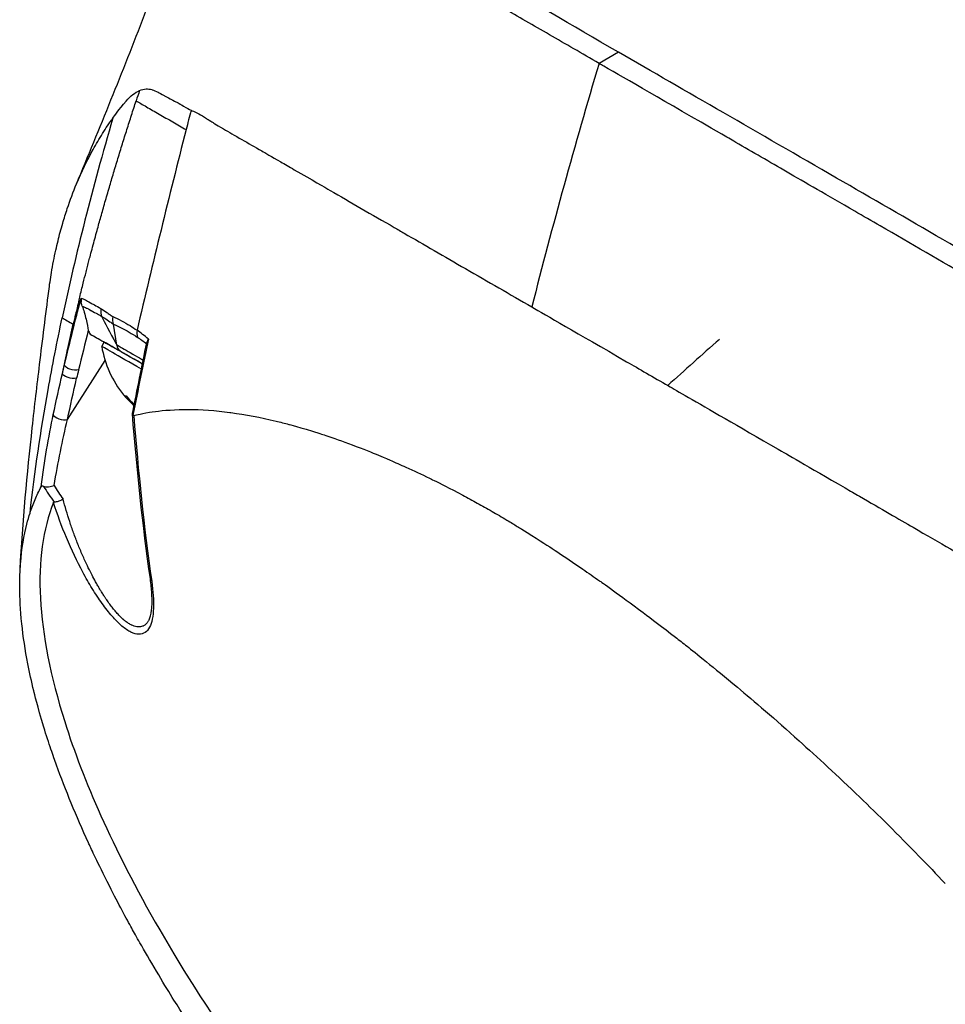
# Model space of a CAD drawing. Header units: millimetres. Extents: x 0 to 5219, y 0 to 2970.
# Tile 202 of 233: x 3249 to 3303, y 1411 to 1468. Entities that reach past the tile are written whole.
import ezdxf

# ---------------------------------------------------------------- set-up
doc = ezdxf.new("R2010")
doc.units = ezdxf.units.MM
doc.header["$LTSCALE"] = 0.2
doc.layers.add('01_Object Line', color=4, linetype='Continuous')

# ---------------------------------------------------------------- blocks, each defined once
blk = doc.blocks.new('A$Cc6976730')
for p, q in [((-186.68, 156.43), (-187.811, 155.778)), ((-210.749, 152.59), (-210.748, 152.591)), ((-217.736, 141.98), (-217.736, 141.979)), ((-218.469, 140.576), (-218.478, 140.581)), ((-216.136, 140.581), (-215.958, 139.358)), ((-217.481, 140.005), (-216.669, 139.534)), ((-216.812, 139.286), (-216.668, 139.536)), ((-218.806, 135.029), (-216.616, 138.469)), ((-215.128, 136.105), (-215.16, 136.051)), ((-212.32, 135.601), (-212.32, 135.602)), ((-211.744, 135.609), (-211.744, 135.608)), ((-206.656, 134.93), (-206.656, 134.93)), ((-219.325, 129.31), (-219.325, 129.309)), ((-214.049, 123.356), (-214.049, 123.356)), ((-214.884, 122.545), (-214.884, 122.545)), ((-177.612, 117.597), (-177.612, 117.597)), ((-172.435, 112.844), (-172.435, 112.844)), ((-170.864, 111.305), (-170.864, 111.305))]:
    blk.add_line(p, q)
blk.add_arc((-210.797, 140.3), 6.1, 189.56805, 219.00445)
for centre, major_axis, ratio, start_param, end_param in [((-17.963, 172.555), (130.008, 225.18), 0.57735, 1.963285, 2.023384), ((-32.818, 69.324), (114.185, -174.305), 0.882317, 3.753128, 3.756444), ((98.273, 207.531), (-231.979, -401.878), 0.577288, 5.163036, 5.165716), ((98.292, 207.531), (-231.996, -401.886), 0.577303, 5.165734, 5.193635), ((-206.244, 135.57), (-12.108, 6.598), 0.016569, 0.200046, 0.231356), ((-217.571, 141.874), (-0.484, 0.126), 0.426079, 0.24477, 0.568024), ((285.249, 299.963), (-516.609, -228.082), 0.266178, 5.894992, 5.894999), ((285.249, 299.963), (-516.609, -228.082), 0.266178, 5.896605, 5.896652), ((285.249, 299.963), (-516.609, -228.082), 0.266178, 5.896511, 5.896514), ((-213.822, 140.155), (-0.556, -0.831), 0.915334, 5.190831, 5.624337), ((-209.332, 117.99), (-7.804, 22.839), 0.25938, 5.869044, 5.947934), ((-212.599, 137.183), (-4.069, 2.352), 0.000837, 5.181907, 6.283185), ((892.091, 1178.251), (-1080.654, -1209.488), 0.225954, 5.911981, 5.918678), ((569.059, 555.522), (807.522, 490.585), 0.085214, 2.706334, 2.71639), ((-212.743, 136.934), (-4.069, 2.352), 0.000837, 5.158982, 6.283877), ((-137.643, 158.933), (63.403, 95.167), 0.576604, 2.145272, 2.150139), ((-212.632, 141.361), (-2.858, -4.942), 0.169102, 6.218521, 6.394033), ((-210.889, 140.352), (-3.011, -5.268), 0.985598, 5.931752, 6.017083), ((-210.705, 140.247), (-3.011, -5.268), 0.985598, 5.916037, 6.017083), ((-211.332, 140.609), (-3.038, -5.253), 0.169102, 0.314106, 0.314167), ((478.804, 469.808), (716.642, 402.199), 0.129332, 2.748235, 2.748237), ((-200.439, 129.528), (20.685, -6.317), 0.440844, 3.602919, 3.685631), ((-218.482, 130.825), (1.639, -2.32), 0.259357, 4.379168, 4.723595), ((-213.481, 125.804), (-0.495, -0.07), 0.625303, 6.283182, 6.768506), ((-178.384, 118.072), (0.25, -0.433), 0.577943, 1.023653, 1.024733), ((-176.998, 115.066), (-1.248, 2.166), 0.577941, 5.581161, 5.581495), ((-176.998, 115.066), (-1.248, 2.166), 0.577941, 4.885067, 4.885105), ((-176.15, 115.555), (-1.248, 2.166), 0.577941, 4.002955, 4.003017)]:
    blk.add_ellipse(centre, major_axis=major_axis, ratio=ratio, start_param=start_param, end_param=end_param)
for points, knots in [([(-186.68, 156.43), (-189.428, 158.022), (-191.953, 159.478), (-196.451, 162.077), (-198.409, 163.21), (-203.509, 166.141), (-205.838, 167.47), (-208.191, 168.821), (-208.731, 169.131), (-208.984, 169.273), (-209.012, 169.288), (-209.014, 169.288)], [-12.224149, -12.224149, -12.224149, -12.224149, -11.037359, -11.037359, -9.877095, -9.877095, -7.592298, -7.592298, -6.07984, -6.07984, -5.647997, -5.647997, -5.647997, -5.647997]), ([(-218.284, 148.741), (-216.937, 151.981), (-215.59, 155.29), (-213.234, 161.436), (-212.171, 164.366), (-211.136, 167.455), (-211.027, 167.785), (-210.82, 168.426), (-210.721, 168.738), (-210.617, 169.071)], [0, 0, 0, 0, 1.067845, 1.067845, 1.974703, 1.974703, 2.086648, 2.086648, 2.199867, 2.199867, 2.199867, 2.199867]), ([(-187.811, 155.778), (-188.803, 156.351), (-189.767, 156.908), (-190.701, 157.448), (-191.168, 157.718), (-191.628, 157.984), (-192.079, 158.245), (-192.53, 158.506), (-192.974, 158.762), (-193.409, 159.014), (-194.28, 159.519), (-195.119, 160.005), (-195.928, 160.474), (-196.332, 160.709), (-196.728, 160.939), (-197.116, 161.163), (-197.503, 161.388), (-197.882, 161.608), (-198.252, 161.823), (-198.263, 161.83), (-198.274, 161.836), (-198.285, 161.843), (-199.027, 162.274), (-199.734, 162.685), (-200.405, 163.076), (-200.741, 163.271), (-201.069, 163.462), (-201.387, 163.647), (-201.705, 163.833), (-202.014, 164.013), (-202.314, 164.188), (-202.913, 164.538), (-203.478, 164.867), (-204.008, 165.177), (-204.521, 165.478), (-205.002, 165.759), (-205.45, 166.022), (-205.465, 166.031), (-205.48, 166.039), (-205.494, 166.048), (-206.404, 166.581), (-207.184, 167.04), (-207.84, 167.427), (-208.167, 167.62), (-208.464, 167.795), (-208.731, 167.952), (-208.998, 168.109), (-209.235, 168.248), (-209.443, 168.371), (-209.652, 168.494), (-209.832, 168.6), (-209.983, 168.69), (-210.135, 168.779), (-210.258, 168.853), (-210.352, 168.911), (-210.447, 168.968), (-210.515, 169.01), (-210.558, 169.037), (-210.597, 169.061), (-210.616, 169.072), (-210.617, 169.071)], [0, 0, 0, 0, 0.00419914, 0.00419914, 0.00419914, 0.0062987, 0.0062987, 0.0062987, 0.00839827, 0.00839827, 0.00839827, 0.01259741, 0.01259741, 0.01259741, 0.01469697, 0.01469697, 0.01469697, 0.01679654, 0.01679654, 0.01679654, 0.01685988, 0.01685988, 0.01685988, 0.02107644, 0.02107644, 0.02107644, 0.02318473, 0.02318473, 0.02318473, 0.02529301, 0.02529301, 0.02529301, 0.02950958, 0.02950958, 0.02950958, 0.03359239, 0.03359239, 0.03359239, 0.03372614, 0.03372614, 0.03372614, 0.04205263, 0.04205263, 0.04205263, 0.04621587, 0.04621587, 0.04621587, 0.05037911, 0.05037911, 0.05037911, 0.05457447, 0.05457447, 0.05457447, 0.05876984, 0.05876984, 0.05876984, 0.06296019, 0.06296019, 0.06296019, 0.06675068, 0.06675068, 0.06675068, 0.06675068]), ([(-92.544, 101.979), (-92.774, 102.114), (-93.006, 102.25), (-93.538, 102.562), (-93.84, 102.738), (-94.536, 103.143), (-94.931, 103.371), (-96.119, 104.058), (-96.922, 104.521), (-99.454, 105.984), (-101.221, 107.006), (-106.551, 110.092), (-110.24, 112.231), (-121.057, 118.493), (-128.601, 122.858), (-145.349, 132.539), (-153.758, 137.397), (-165.673, 144.3), (-169.883, 146.739), (-178.515, 151.724), (-182.781, 154.18), (-186.68, 156.43)], [-10.794601, -10.794601, -10.794601, -10.794601, -10.700272, -10.700272, -10.578462, -10.578462, -10.421195, -10.421195, -10.108787, -10.108787, -9.443961, -9.443961, -8.149298, -8.149298, -5.793129, -5.793129, -3.135292, -3.135292, -1.653975, -1.653975, 0, 0, 0, 0]), ([(-69.073, 87.036), (-69.073, 87.037), (-69.08, 87.042), (-69.082, 87.043), (-69.101, 87.056), (-69.166, 87.096), (-69.457, 87.268), (-69.595, 87.349), (-69.749, 87.439), (-69.895, 87.524), (-70.086, 87.636), (-70.261, 87.739), (-70.387, 87.812), (-71.181, 88.278), (-72.316, 88.939), (-73.74, 89.767), (-74.294, 90.089), (-75.049, 90.528), (-76.09, 91.133), (-76.953, 91.635), (-77.665, 92.048), (-78.148, 92.329), (-78.51, 92.539), (-78.746, 92.676), (-78.844, 92.733), (-79.688, 93.222), (-80.226, 93.533), (-80.374, 93.619), (-80.57, 93.732), (-80.766, 93.847), (-80.964, 93.962), (-81.038, 94.005), (-81.111, 94.047), (-81.185, 94.09), (-81.615, 94.34), (-81.904, 94.509), (-82.031, 94.582), (-82.16, 94.657), (-82.302, 94.739), (-82.458, 94.829), (-82.837, 95.048), (-83.298, 95.312), (-83.856, 95.631), (-84.728, 96.13), (-85.419, 96.527), (-85.864, 96.785), (-86.321, 97.049), (-87.028, 97.463), (-88.047, 98.06), (-88.752, 98.473), (-89.346, 98.821), (-89.806, 99.089), (-90.039, 99.224), (-90.238, 99.34), (-90.401, 99.434), (-90.912, 99.729), (-91.436, 100.032), (-91.968, 100.34), (-92.277, 100.519), (-92.589, 100.7), (-92.904, 100.882), (-93.56, 101.263), (-93.994, 101.514), (-94.195, 101.631), (-94.622, 101.879), (-95.059, 102.133), (-95.507, 102.393), (-95.927, 102.636), (-96.35, 102.881), (-96.776, 103.128), (-98.136, 103.915), (-99.523, 104.719), (-100.938, 105.538), (-102.794, 106.614), (-104.697, 107.715), (-106.646, 108.843), (-110.542, 111.098), (-114.623, 113.459), (-118.875, 115.919), (-119.819, 116.466), (-120.797, 117.032), (-121.809, 117.618), (-122.95, 118.278), (-124.135, 118.964), (-125.365, 119.676), (-128.592, 121.544), (-130.869, 122.862), (-132.085, 123.566), (-133.515, 124.393), (-134.958, 125.228), (-136.415, 126.071), (-139.597, 127.912), (-142.841, 129.788), (-146.126, 131.688), (-149.162, 133.444), (-151.747, 134.938), (-153.848, 136.153), (-157.296, 138.147), (-159.437, 139.384), (-160.249, 139.854), (-160.461, 139.976), (-160.583, 140.046), (-160.615, 140.065), (-164.254, 142.169), (-167.875, 144.262), (-171.411, 146.304), (-171.909, 146.592), (-172.406, 146.878), (-172.9, 147.164), (-174.511, 148.094), (-175.82, 148.85), (-176.843, 149.442), (-177.855, 150.027), (-178.856, 150.605), (-179.843, 151.175), (-180.115, 151.333), (-180.386, 151.489), (-180.657, 151.645), (-184.018, 153.587), (-186.23, 154.865), (-187.527, 155.614), (-187.627, 155.672), (-187.722, 155.727), (-187.811, 155.778)], [-0.7641708, -0.7641708, -0.7641708, -0.7641708, -0.75, -0.75, -0.75, -0.71875, -0.71875, -0.71875, -0.7052239, -0.7052239, -0.7052239, -0.6875, -0.6875, -0.6875, -0.625, -0.625, -0.625, -0.59375, -0.59375, -0.59375, -0.5758637, -0.5758637, -0.5758637, -0.5625, -0.5625, -0.5625, -0.546875, -0.546875, -0.546875, -0.5411757, -0.5411757, -0.5411757, -0.5390625, -0.5390625, -0.5390625, -0.53125, -0.53125, -0.53125, -0.5266987, -0.5266987, -0.5266987, -0.515625, -0.515625, -0.515625, -0.5, -0.5, -0.5, -0.484375, -0.484375, -0.484375, -0.4739987, -0.4739987, -0.4739987, -0.46875, -0.46875, -0.46875, -0.4588678, -0.4588678, -0.4588678, -0.453125, -0.453125, -0.453125, -0.4453125, -0.4453125, -0.4453125, -0.4375, -0.4375, -0.4375, -0.4300483, -0.4300483, -0.4300483, -0.40625, -0.40625, -0.40625, -0.375, -0.375, -0.375, -0.3125, -0.3125, -0.3125, -0.2978036, -0.2978036, -0.2978036, -0.28125, -0.28125, -0.28125, -0.25, -0.25, -0.25, -0.2303717, -0.2303717, -0.2303717, -0.1875, -0.1875, -0.1875, -0.1671318, -0.1671318, -0.1671318, -0.1337093, -0.1337093, -0.1337093, -0.125, -0.125, -0.125, -0.0780464, -0.0780464, -0.0780464, -0.0714286, -0.0714286, -0.0714286, -0.0535714, -0.0535714, -0.0535714, -0.039579, -0.039579, -0.039579, -0.0357143, -0.0357143, -0.0357143, -0.0025653, -0.0025653, -0.0025653, 0, 0, 0, 0]), ([(-216.166, 152.581), (-216.073, 152.71), (-215.828, 153.057), (-215.392, 153.58), (-215.267, 153.73), (-215.135, 153.859), (-214.996, 153.965), (-214.878, 154.055), (-214.748, 154.133), (-214.605, 154.197)], [-1, -1, -1, -1, -0.5, -0.5, -0.5, -0.25, -0.25, -0.25, 0, 0, 0, 0]), ([(-214.605, 154.197), (-214.479, 154.253), (-214.352, 154.283), (-214.227, 154.288), (-214.118, 154.292), (-214.005, 154.277), (-213.888, 154.245), (-213.882, 154.243), (-213.876, 154.241), (-213.87, 154.24), (-213.766, 154.209), (-213.651, 154.162), (-213.522, 154.097), (-213.449, 154.06), (-213.334, 153.997), (-213.174, 153.906), (-213.166, 153.901), (-213.157, 153.896), (-213.148, 153.891), (-213.061, 153.842), (-212.949, 153.782), (-212.812, 153.713), (-212.604, 153.606), (-212.477, 153.54), (-212.434, 153.517), (-212.411, 153.505), (-212.387, 153.492), (-212.362, 153.478), (-212.324, 153.457), (-212.283, 153.433), (-212.238, 153.407), (-212.222, 153.397), (-212.154, 153.357), (-212.037, 153.286), (-211.86, 153.179), (-211.716, 153.099), (-211.603, 153.043)], [-1, -1, -1, -1, -0.875, -0.875, -0.875, -0.756037, -0.756037, -0.756037, -0.75, -0.75, -0.75, -0.625, -0.625, -0.625, -0.5, -0.5, -0.5, -0.4885486, -0.4885486, -0.4885486, -0.375, -0.375, -0.375, -0.25, -0.25, -0.25, -0.2247748, -0.2247748, -0.2247748, -0.1875, -0.1875, -0.1875, -0.125, -0.125, -0.125, -0.0000001, -0.0000001, -0.0000001, -0.0000001]), ([(-218.132, 141.997), (-218.12, 142.045), (-218.108, 142.094), (-218.096, 142.143), (-218.024, 142.435), (-217.951, 142.729), (-217.891, 142.971), (-217.83, 143.213), (-217.781, 143.404), (-217.727, 143.616), (-217.699, 143.723), (-217.671, 143.834), (-217.642, 143.944), (-217.614, 144.053), (-217.586, 144.16), (-217.558, 144.267), (-217.53, 144.375), (-217.502, 144.483), (-217.473, 144.591), (-217.431, 144.752), (-217.388, 144.913), (-217.345, 145.074), (-217.301, 145.235), (-217.258, 145.396), (-217.214, 145.557), (-217.171, 145.718), (-217.127, 145.879), (-217.083, 146.039), (-217.046, 146.173), (-217.009, 146.306), (-216.972, 146.44), (-216.935, 146.574), (-216.897, 146.707), (-216.86, 146.84), (-216.822, 146.974), (-216.785, 147.107), (-216.747, 147.24), (-216.705, 147.387), (-216.663, 147.533), (-216.622, 147.679), (-216.58, 147.826), (-216.537, 147.972), (-216.495, 148.118), (-216.453, 148.264), (-216.41, 148.41), (-216.367, 148.556), (-216.326, 148.695), (-216.285, 148.834), (-216.244, 148.973), (-216.203, 149.112), (-216.162, 149.251), (-216.12, 149.39), (-216.079, 149.528), (-216.037, 149.667), (-215.995, 149.806), (-215.952, 149.948), (-215.909, 150.089), (-215.866, 150.231), (-215.823, 150.373), (-215.779, 150.514), (-215.736, 150.656), (-215.692, 150.797), (-215.649, 150.939), (-215.605, 151.08), (-215.561, 151.22), (-215.518, 151.359), (-215.474, 151.499), (-215.43, 151.638), (-215.386, 151.778), (-215.342, 151.917), (-215.298, 152.056), (-215.254, 152.195), (-215.21, 152.335), (-215.165, 152.474), (-215.12, 152.614), (-215.075, 152.754), (-215.031, 152.894), (-214.985, 153.033), (-214.94, 153.173), (-214.895, 153.312), (-214.85, 153.452), (-214.804, 153.591)], [-1, -1, -1, -1, -0.990568, -0.990568, -0.990568, -0.934235, -0.934235, -0.934235, -0.877903, -0.877903, -0.877903, -0.849736, -0.849736, -0.849736, -0.82157, -0.82157, -0.82157, -0.793404, -0.793404, -0.793404, -0.75124, -0.75124, -0.75124, -0.709076, -0.709076, -0.709076, -0.666913, -0.666913, -0.666913, -0.631829, -0.631829, -0.631829, -0.596745, -0.596745, -0.596745, -0.561662, -0.561662, -0.561662, -0.523115, -0.523115, -0.523115, -0.484569, -0.484569, -0.484569, -0.446022, -0.446022, -0.446022, -0.409281, -0.409281, -0.409281, -0.372539, -0.372539, -0.372539, -0.335798, -0.335798, -0.335798, -0.298224, -0.298224, -0.298224, -0.26065, -0.26065, -0.26065, -0.223076, -0.223076, -0.223076, -0.185986, -0.185986, -0.185986, -0.148895, -0.148895, -0.148895, -0.111804, -0.111804, -0.111804, -0.074536, -0.074536, -0.074536, -0.037268, -0.037268, -0.037268, 0, 0, 0, 0]), ([(-214.804, 153.591), (-214.634, 153.494), (-214.428, 153.376), (-214.2, 153.245), (-213.972, 153.114), (-213.722, 152.97), (-213.462, 152.821), (-213.202, 152.671), (-212.932, 152.516), (-212.666, 152.363), (-212.4, 152.21), (-212.137, 152.059), (-211.89, 151.917)], [-1, -1, -1, -1, -0.75, -0.75, -0.75, -0.5, -0.5, -0.5, -0.25, -0.25, -0.25, 0, 0, 0, 0]), ([(-211.603, 153.043), (-211.512, 153.008), (-211.415, 152.965), (-211.31, 152.913), (-211.259, 152.887), (-211.206, 152.86), (-211.152, 152.83), (-211.028, 152.762), (-210.876, 152.671), (-210.692, 152.556), (-210.656, 152.533), (-210.578, 152.484), (-210.456, 152.407), (-210.358, 152.344), (-210.277, 152.293), (-210.215, 152.255), (-210.112, 152.191), (-209.947, 152.093), (-209.713, 151.957), (-209.407, 151.78), (-209.053, 151.576), (-208.64, 151.339), (-208.268, 151.126), (-207.882, 150.906), (-207.482, 150.677), (-207.285, 150.565), (-206.927, 150.358), (-206.375, 150.04), (-206.146, 149.907), (-205.883, 149.755), (-205.583, 149.582), (-204.539, 148.979), (-203.81, 148.557), (-203.497, 148.376), (-202.322, 147.698), (-201.072, 146.977), (-199.755, 146.217), (-199.562, 146.105), (-199.367, 145.993), (-199.171, 145.88), (-198.026, 145.219), (-196.832, 144.529), (-195.594, 143.814), (-194.294, 143.063), (-193.002, 142.318), (-191.733, 141.588)], [0, 0, 0, 0, 0.0239304, 0.0239304, 0.0239304, 0.0357143, 0.0357143, 0.0357143, 0.0714286, 0.0714286, 0.0714286, 0.0892857, 0.0892857, 0.0892857, 0.1071429, 0.1071429, 0.1071429, 0.1428571, 0.1428571, 0.1428571, 0.2142857, 0.2142857, 0.2142857, 0.2857143, 0.2857143, 0.2857143, 0.3613783, 0.3613783, 0.3613783, 0.3928571, 0.3928571, 0.3928571, 0.5, 0.5, 0.5, 0.6744467, 0.6744467, 0.6744467, 0.7, 0.7, 0.7, 0.85, 0.85, 0.85, 1, 1, 1, 1]), ([(-219.902, 142.493), (-219.856, 142.861), (-219.802, 143.223), (-219.669, 144.023), (-219.583, 144.463), (-219.448, 145.074), (-219.405, 145.26), (-219.279, 145.775), (-219.187, 146.117), (-219.003, 146.747), (-218.913, 147.034), (-218.653, 147.807), (-218.472, 148.288), (-217.987, 149.454), (-217.661, 150.127), (-217.135, 151.079), (-216.951, 151.39), (-216.665, 151.846), (-216.568, 151.995), (-216.419, 152.217), (-216.369, 152.29), (-216.293, 152.4), (-216.268, 152.436), (-216.23, 152.49), (-216.217, 152.508), (-216.186, 152.552), (-216.172, 152.571), (-216.166, 152.581)], [1.6703869, 1.6703869, 1.6703869, 1.6703869, 1.6922594, 1.6922594, 1.7193307, 1.7193307, 1.731162, 1.731162, 1.7528779, 1.7528779, 1.7715473, 1.7715473, 1.8044345, 1.8044345, 1.8538165, 1.8538165, 1.8787746, 1.8787746, 1.8912533, 1.8912533, 1.8974931, 1.8974931, 1.9006132, 1.9006132, 1.9021733, 1.9021733, 1.9043535, 1.9043535, 1.9043535, 1.9043535]), ([(-221.568, 126.278), (-221.418, 129.059), (-221.154, 131.879), (-220.722, 135.815), (-220.577, 137.033), (-220.257, 139.684), (-220.078, 141.106), (-219.902, 142.493)], [0, 0, 0, 0, 0.83584, 0.83584, 1.232951, 1.232951, 1.716028, 1.716028, 1.716028, 1.716028]), ([(-218.986, 138.2), (-218.839, 138.823), (-218.667, 139.536), (-218.466, 140.337), (-218.345, 140.82), (-218.208, 141.357), (-218.054, 141.946)], [0, 0, 0, 0, 0.5714286, 0.5714286, 0.5714286, 0.9999999, 0.9999999, 0.9999999, 0.9999999]), ([(-218.132, 141.997), (-218.212, 141.667), (-218.28, 141.384), (-218.336, 141.148), (-218.381, 140.955), (-218.426, 140.765), (-218.469, 140.576)], [-1, -1, -1, -1, -0.4, -0.4, -0.4, -0.0000001, -0.0000001, -0.0000001, -0.0000001]), ([(-218.012, 142.099), (-218.012, 142.098), (-218.012, 142.098), (-218.012, 142.098), (-218.012, 142.098), (-218.012, 142.095), (-218.014, 142.081), (-218.016, 142.04), (-218.016, 142.017), (-218.015, 141.952), (-218.012, 141.911), (-218.008, 141.869)], [-0.02607453, -0.02607453, -0.02607453, -0.02607453, -0.02588318, -0.02588318, -0.02566998, -0.02566998, -0.02001131, -0.02001131, -0.01284706, -0.01284706, 0, 0, 0, 0]), ([(-218.012, 142.099), (-217.935, 142.076), (-217.848, 142.038), (-217.753, 141.988), (-217.696, 141.959), (-217.606, 141.908), (-217.47, 141.83), (-217.358, 141.766), (-217.163, 141.653), (-216.852, 141.481)], [0, 0, 0, 0, 0.25, 0.25, 0.25, 0.5, 0.5, 0.5, 1, 1, 1, 1]), ([(-217.944, 141.62), (-217.909, 141.524), (-217.871, 141.406), (-217.793, 141.138), (-217.758, 141.002), (-217.663, 140.601), (-217.628, 140.353), (-217.595, 140.231)], [0.0000075, 0.0000075, 0.0000075, 0.0000075, 0.0305583, 0.0305583, 0.0612291, 0.0612291, 0.1278217, 0.1278217, 0.1278217, 0.1278217]), ([(-217.944, 141.62), (-217.865, 141.598), (-217.781, 141.563), (-217.694, 141.52), (-217.692, 141.519), (-217.671, 141.508), (-217.628, 141.485), (-217.607, 141.474), (-217.585, 141.461), (-217.56, 141.448), (-217.546, 141.44), (-217.506, 141.418), (-217.438, 141.381), (-217.433, 141.378), (-217.428, 141.375), (-217.422, 141.371), (-217.147, 141.219), (-216.94, 141.104), (-216.829, 141.044)], [0.0000054, 0.0000054, 0.0000054, 0.0000054, 0.25, 0.25, 0.25, 0.3125, 0.3125, 0.3125, 0.375, 0.375, 0.375, 0.4908048, 0.4908048, 0.4908048, 0.5, 0.5, 0.5, 1, 1, 1, 1]), ([(-216.852, 141.481), (-216.854, 141.469), (-216.856, 141.458), (-216.857, 141.446), (-216.878, 141.272), (-216.852, 141.139), (-216.828, 141.051), (-216.827, 141.049), (-216.827, 141.047), (-216.829, 141.044)], [0.0000009, 0.0000009, 0.0000009, 0.0000009, 0.0601128, 0.0601128, 0.0601128, 0.9797341, 0.9797341, 0.9797341, 1, 1, 1, 1]), ([(-216.852, 141.481), (-216.741, 141.414), (-216.628, 141.34), (-216.514, 141.262), (-216.457, 141.223), (-216.4, 141.182), (-216.342, 141.14), (-216.328, 141.13), (-216.299, 141.108), (-216.255, 141.076), (-216.219, 141.05), (-216.189, 141.031), (-216.166, 141.019)], [0, 0, 0, 0, 0.5, 0.5, 0.5, 0.75, 0.75, 0.75, 0.875, 0.875, 0.875, 1, 1, 1, 1]), ([(-191.733, 141.588), (-190.918, 141.116), (-189.141, 140.09), (-186.202, 138.393), (-185.466, 137.968), (-184.657, 137.5), (-183.77, 136.988), (-183.519, 136.843), (-183.128, 136.618), (-182.592, 136.308), (-181.486, 135.67), (-179.765, 134.675), (-177.362, 133.287), (-176.951, 133.05), (-175.67, 132.311), (-173.464, 131.038), (-173.177, 130.871), (-172.899, 130.711), (-172.631, 130.557), (-171.354, 129.819), (-170.306, 129.213), (-169.499, 128.744), (-167.929, 127.834), (-166.589, 127.059), (-165.488, 126.425), (-165.225, 126.274), (-164.886, 126.082), (-164.472, 125.851), (-163.889, 125.526), (-163.548, 125.335), (-163.451, 125.28), (-163.065, 125.063), (-162.725, 124.867), (-162.434, 124.694), (-162.341, 124.639), (-162.249, 124.584), (-162.159, 124.53), (-161.902, 124.374), (-161.658, 124.223), (-161.428, 124.075)], [0, 0, 0, 0, 0.228501, 0.228501, 0.228501, 0.285714, 0.285714, 0.285714, 0.355598, 0.355598, 0.355598, 0.5, 0.5, 0.5, 0.625, 0.625, 0.625, 0.646657, 0.646657, 0.646657, 0.75, 0.75, 0.75, 0.875, 0.875, 0.875, 0.90625, 0.90625, 0.90625, 0.9375, 0.9375, 0.9375, 0.96875, 0.96875, 0.96875, 0.976835, 0.976835, 0.976835, 1, 1, 1, 1]), ([(-220.988, 129.574), (-220.722, 131.991), (-220.365, 134.385), (-219.941, 136.756), (-219.689, 138.161), (-219.413, 139.558), (-219.118, 140.948)], [-1, -1, -1, -1, -0.372062, -0.372062, -0.372062, 0, 0, 0, 0]), ([(-216.829, 141.044), (-216.731, 140.989), (-216.568, 140.89), (-216.33, 140.721), (-216.27, 140.679), (-216.206, 140.632), (-216.136, 140.582)], [0.000004, 0.000004, 0.000004, 0.000004, 0.7995408, 0.7995408, 0.7995408, 1, 1, 1, 1]), ([(-216.166, 141.019), (-215.84, 140.886), (-215.495, 140.698), (-215.162, 140.492), (-215.022, 140.405), (-214.885, 140.315), (-214.753, 140.224)], [0, 0, 0, 0, 0.7037836, 0.7037836, 0.7037836, 1, 1, 1, 1]), ([(-216.136, 140.582), (-215.979, 140.517), (-215.676, 140.375), (-215.21, 140.121), (-214.89, 139.919), (-214.727, 139.809)], [0.0000415, 0.0000415, 0.0000415, 0.0000415, 0.1455655, 0.2911132, 0.436691, 0.436691, 0.436691, 0.436691]), ([(-217.595, 140.231), (-217.583, 140.188), (-217.567, 140.148), (-217.529, 140.072), (-217.506, 140.037), (-217.481, 140.005)], [-0.04030747, -0.04030747, -0.04030747, -0.04030747, -0.02055344, -0.02055344, -0.000001, -0.000001, -0.000001, -0.000001]), ([(-217.481, 140.005), (-217.193, 139.839), (-217.038, 139.75), (-216.387, 139.376), (-216.078, 139.199), (-215.76, 139.016)], [0.000001, 0.000001, 0.000001, 0.000001, 0.3534164, 0.3534164, 0.6374395, 0.6374395, 0.6374395, 0.6374395]), ([(-214.093, 139.713), (-214.093, 139.712), (-214.094, 139.712), (-214.125, 139.662), (-214.148, 139.613), (-214.172, 139.543), (-214.177, 139.522), (-214.182, 139.501)], [-0.05331463, -0.05331463, -0.05331463, -0.05331463, -0.05288999, -0.05288999, -0.02663491, -0.02663491, -0.01563385, -0.01563385, -0.01563385, -0.01563385]), ([(-215.932, 139.368), (-215.931, 139.368), (-215.888, 139.343), (-215.8, 139.293), (-215.658, 139.212), (-215.402, 139.066), (-215.005, 138.839), (-214.955, 138.81), (-214.908, 138.783), (-214.861, 138.756), (-214.677, 138.651), (-214.519, 138.56), (-214.39, 138.485)], [-0.9988293, -0.9988293, -0.9988293, -0.9988293, -0.8087165, -0.8087165, -0.8087165, -0.5, -0.5, -0.5, -0.459096, -0.459096, -0.459096, -0.2963089, -0.2963089, -0.2963089, -0.2963089]), ([(-214.439, 138.255), (-214.552, 138.32), (-214.667, 138.387), (-215.261, 138.729), (-215.449, 138.837), (-215.76, 139.016)], [-0.4137932, -0.4137932, -0.4137932, -0.4137932, -0.3056629, -0.3056629, -0.000001, -0.000001, -0.000001, -0.000001]), ([(-219.1, 137.713), (-219.1, 137.713), (-219.081, 137.795), (-219.044, 137.957), (-219.014, 138.084), (-218.995, 138.165), (-218.986, 138.2)], [-0.9999992, -0.9999992, -0.9999992, -0.9999992, -0.5, -0.5, -0.5, -0.0000001, -0.0000001, -0.0000001, -0.0000001]), ([(-218.274, 137.425), (-218.425, 137.385), (-218.633, 137.416), (-218.776, 137.465), (-219.016, 137.548), (-219.078, 137.653), (-219.094, 137.695), (-219.097, 137.702), (-219.099, 137.708), (-219.1, 137.713)], [-1, -1, -1, -1, -0.6647042, -0.6647042, -0.6647042, -0.0981164, -0.0981164, -0.0981164, 0, 0, 0, 0]), ([(-218.161, 137.91), (-218.29, 137.876), (-218.492, 137.893), (-218.662, 137.953), (-218.834, 138.012), (-218.964, 138.112), (-218.986, 138.2)], [0, 0, 0, 0, 0.497884, 0.497884, 0.497884, 1, 1, 1, 1]), ([(-214.941, 135.256), (-214.907, 135.264), (-214.617, 135.347), (-214.023, 135.443), (-213.61, 135.509), (-213.047, 135.579), (-212.298, 135.602), (-212.134, 135.607), (-211.97, 135.609), (-211.805, 135.609), (-210.994, 135.608), (-210.168, 135.546), (-209.339, 135.436), (-209.318, 135.433), (-209.297, 135.43), (-209.276, 135.427), (-208.434, 135.314), (-207.556, 135.147), (-206.646, 134.928), (-206.398, 134.868), (-206.148, 134.804), (-205.895, 134.737), (-205.887, 134.735), (-205.308, 134.598), (-204.085, 134.203), (-203.976, 134.168), (-203.864, 134.131), (-203.748, 134.092), (-203.292, 133.941), (-202.782, 133.762), (-202.214, 133.549), (-201.558, 133.302), (-201.039, 133.091), (-200.669, 132.938), (-200.282, 132.777), (-200.057, 132.68), (-200.001, 132.655), (-199.693, 132.523), (-199.382, 132.386), (-199.069, 132.244), (-198.619, 132.04), (-198.164, 131.828), (-197.705, 131.606), (-197.639, 131.574), (-197.549, 131.53), (-197.432, 131.473), (-197.094, 131.307), (-196.542, 131.033), (-195.76, 130.616), (-195.622, 130.542), (-195.477, 130.464), (-195.324, 130.381), (-195.188, 130.307), (-195.051, 130.232), (-194.911, 130.154), (-194.633, 130), (-194.347, 129.839), (-194.052, 129.669), (-193.772, 129.507), (-193.483, 129.337), (-193.186, 129.16), (-193.077, 129.095), (-192.968, 129.029), (-192.857, 128.962), (-192.665, 128.846), (-192.483, 128.735), (-192.311, 128.628), (-191.477, 128.113), (-190.885, 127.726), (-190.546, 127.504), (-190.458, 127.446), (-190.387, 127.399), (-190.332, 127.363), (-189.811, 127.019), (-189.288, 126.666), (-188.763, 126.305), (-188.437, 126.08), (-188.111, 125.853), (-187.784, 125.622), (-187.751, 125.599), (-187.48, 125.409), (-186.968, 125.041), (-186.55, 124.741), (-185.972, 124.322), (-185.231, 123.769), (-184.751, 123.41), (-184.126, 122.938), (-183.357, 122.339), (-183.141, 122.171), (-182.913, 121.993), (-182.675, 121.805), (-182.434, 121.615), (-182.058, 121.317), (-181.548, 120.905), (-181.066, 120.516), (-180.463, 120.024), (-179.741, 119.419), (-178.761, 118.598), (-177.56, 117.569), (-176.15, 116.303), (-175.086, 115.346), (-173.902, 114.254), (-172.612, 113.014), (-171.531, 111.975), (-170.376, 110.832), (-169.157, 109.58), (-168.655, 109.064), (-168.142, 108.529), (-167.62, 107.976)], [0, 0, 0, 0, 0.049153, 0.049153, 0.049153, 0.083333, 0.083333, 0.083333, 0.097112, 0.097112, 0.097112, 0.164941, 0.164941, 0.164941, 0.166667, 0.166667, 0.166667, 0.23215, 0.23215, 0.23215, 0.25, 0.25, 0.25, 0.291667, 0.291667, 0.291667, 0.300119, 0.300119, 0.300119, 0.333333, 0.333333, 0.333333, 0.356595, 0.356595, 0.356595, 0.380952, 0.380952, 0.380952, 0.400465, 0.400465, 0.400465, 0.428571, 0.428571, 0.428571, 0.43936, 0.43936, 0.43936, 0.470659, 0.470659, 0.470659, 0.47619, 0.47619, 0.47619, 0.48476, 0.48476, 0.48476, 0.501735, 0.501735, 0.501735, 0.517903, 0.517903, 0.517903, 0.52381, 0.52381, 0.52381, 0.530496, 0.530496, 0.530496, 0.562996, 0.562996, 0.562996, 0.571429, 0.571429, 0.571429, 0.600812, 0.600812, 0.600812, 0.619048, 0.619048, 0.619048, 0.645252, 0.645252, 0.645252, 0.666667, 0.666667, 0.666667, 0.703844, 0.703844, 0.703844, 0.714286, 0.714286, 0.714286, 0.767745, 0.767745, 0.767745, 0.81824, 0.81824, 0.81824, 0.886861, 0.886861, 0.886861, 0.938687, 0.938687, 0.938687, 0.982109, 0.982109, 0.982109, 1, 1, 1, 1]), ([(-220.344, 131.091), (-220.243, 131.875), (-220.134, 132.596), (-220.025, 133.248), (-219.902, 133.98), (-219.77, 134.67), (-219.634, 135.31)], [0, 0, 0, 0, 0.5, 0.5, 0.5, 1, 1, 1, 1]), ([(-219.634, 135.31), (-219.613, 135.22), (-219.485, 135.121), (-219.315, 135.063), (-219.144, 135.004), (-218.938, 134.99), (-218.806, 135.029)], [0, 0, 0, 0, 0.496886, 0.496886, 0.496886, 1, 1, 1, 1]), ([(-215.015, 135.38), (-215.018, 135.367), (-215.018, 135.353), (-215.013, 135.318), (-215.003, 135.296), (-214.988, 135.275)], [-0.02216472, -0.02216472, -0.02216472, -0.02216472, -0.01375246, -0.01375246, -0.00000001, -0.00000001, -0.00000001, -0.00000001]), ([(-214.941, 135.256), (-214.95, 135.254), (-214.958, 135.254), (-214.974, 135.26), (-214.981, 135.266), (-214.988, 135.275)], [0.00000003, 0.00000003, 0.00000003, 0.00000003, 0.00636331, 0.00636331, 0.01211247, 0.01211247, 0.01211247, 0.01211247]), ([(-220.988, 129.574), (-220.902, 129.845), (-220.805, 130.107), (-220.591, 130.613), (-220.473, 130.856), (-220.344, 131.091)], [-0.4021179, -0.4021179, -0.4021179, -0.4021179, -0.2010493, -0.2010493, -0.000001, -0.000001, -0.000001, -0.000001]), ([(-220.201, 131.125), (-220.22, 131.131), (-220.237, 131.135), (-220.268, 131.137), (-220.282, 131.135), (-220.317, 131.125), (-220.333, 131.11), (-220.344, 131.091)], [-0.03323474, -0.03323474, -0.03323474, -0.03323474, -0.02493702, -0.02493702, -0.016586, -0.016586, -0.00000027, -0.00000027, -0.00000027, -0.00000027]), ([(-220.201, 131.125), (-220.133, 131.103), (-220.028, 131.093), (-219.909, 131.104), (-219.854, 131.109), (-219.797, 131.12), (-219.743, 131.132), (-219.687, 131.145), (-219.634, 131.163), (-219.587, 131.182)], [-0.9999898, -0.9999898, -0.9999898, -0.9999898, -0.5, -0.5, -0.5, -0.25, -0.25, -0.25, 0, 0, 0, 0]), ([(-219.065, 130.373), (-219.206, 130.289), (-219.315, 130.256), (-219.343, 130.247), (-219.441, 130.217), (-219.524, 130.207), (-219.579, 130.213)], [-1, -1, -1, -1, -0.5, -0.5, -0.5, -0.0000115, -0.0000115, -0.0000115, -0.0000115]), ([(-214.049, 123.356), (-214.06, 123.335), (-214.082, 123.294), (-214.118, 123.236), (-214.158, 123.181), (-214.202, 123.129), (-214.25, 123.082), (-214.306, 123.038), (-214.366, 123), (-214.448, 122.963), (-214.542, 122.939), (-214.635, 122.932), (-214.707, 122.936), (-214.792, 122.945), (-214.889, 122.969), (-215, 123.009), (-215.095, 123.052), (-215.193, 123.106), (-215.289, 123.166), (-215.378, 123.228), (-215.458, 123.29), (-215.52, 123.341), (-215.565, 123.38), (-215.6, 123.412), (-215.639, 123.448), (-215.697, 123.503), (-215.769, 123.576), (-215.857, 123.669), (-215.975, 123.8), (-216.123, 123.976), (-216.271, 124.167), (-216.389, 124.328), (-216.478, 124.452), (-216.551, 124.559), (-216.609, 124.646), (-216.644, 124.699), (-216.671, 124.742), (-216.704, 124.793), (-216.757, 124.875), (-216.834, 124.999), (-216.93, 125.155), (-217.043, 125.346), (-217.194, 125.613), (-217.361, 125.922), (-217.501, 126.198), (-217.59, 126.378), (-217.651, 126.505), (-217.717, 126.645), (-217.815, 126.855), (-217.934, 127.121), (-218.071, 127.443), (-218.248, 127.875), (-218.455, 128.419), (-218.682, 129.075), (-218.887, 129.728), (-219.008, 130.159), (-219.065, 130.373)], [0.420185, 0.420185, 0.420185, 0.420185, 0.436043, 0.452876, 0.470221, 0.488074, 0.506434, 0.525297, 0.547686, 0.56816, 0.603407, 0.631109, 0.644683, 0.659842, 0.694879, 0.714759, 0.736214, 0.758436, 0.778737, 0.797128, 0.813613, 0.828194, 0.834771, 0.840871, 0.849556, 0.858242, 0.875619, 0.89301, 0.91042, 0.945295, 0.980255, 0.997765, 1.015288, 1.03282, 1.041587, 1.050355, 1.05389, 1.058386, 1.070263, 1.085984, 1.105552, 1.128978, 1.156283, 1.201503, 1.236835, 1.250768, 1.262198, 1.279681, 1.29716, 1.332113, 1.36708, 1.402077, 1.472173, 1.542432, 1.612796, 1.68315, 1.68315, 1.68315, 1.68315]), ([(-219.624, 130.189), (-219.924, 129.411), (-220.152, 128.572), (-220.411, 126.695), (-220.445, 125.686), (-220.274, 122.464), (-219.801, 120.047), (-218.418, 115.667), (-217.712, 113.836), (-215.077, 107.968), (-212.351, 103.02), (-205.092, 92.844), (-201.079, 87.904), (-193.296, 79.809), (-190.228, 76.9), (-184.937, 72.329), (-182.736, 70.553), (-178.944, 67.716), (-177.325, 66.575), (-174.669, 64.837), (-173.606, 64.18), (-172.556, 63.575)], [-13.245772, -13.245772, -13.245772, -13.245772, -12.251128, -12.251128, -11.274972, -11.274972, -9.337784, -9.337784, -8.051587, -8.051587, -5.366006, -5.366006, -3.267179, -3.267179, -1.993957, -1.993957, -1.102626, -1.102626, -0.445934, -0.445934, 0, 0, 0, 0]), ([(-219.624, 130.189), (-219.622, 130.193), (-219.62, 130.197), (-219.614, 130.204), (-219.611, 130.207), (-219.6, 130.213), (-219.591, 130.214), (-219.579, 130.213)], [0.00000075, 0.00000075, 0.00000075, 0.00000075, 0.00345757, 0.00345757, 0.00673721, 0.00673721, 0.01277471, 0.01277471, 0.01277471, 0.01277471]), ([(-213.898, 125.597), (-213.814, 125.004), (-213.777, 124.48), (-213.794, 124.026), (-213.811, 123.556), (-213.884, 123.185), (-214.02, 122.916), (-214.089, 122.78), (-214.177, 122.677), (-214.284, 122.608), (-214.391, 122.539), (-214.512, 122.505), (-214.651, 122.508), (-214.79, 122.511), (-214.941, 122.552), (-215.105, 122.63), (-215.272, 122.711), (-215.448, 122.829), (-215.632, 122.987), (-215.814, 123.142), (-216.005, 123.333), (-216.205, 123.563), (-216.395, 123.78), (-216.59, 124.029), (-216.791, 124.309), (-216.982, 124.575), (-217.175, 124.865), (-217.368, 125.179), (-217.554, 125.48), (-217.736, 125.797), (-217.914, 126.129), (-218.249, 126.755), (-218.57, 127.426), (-218.869, 128.14), (-219.147, 128.803), (-219.4, 129.487), (-219.624, 130.189)], [0, 0, 0, 0, 0.125, 0.125, 0.125, 0.25, 0.25, 0.25, 0.3125, 0.3125, 0.3125, 0.375, 0.375, 0.375, 0.4375, 0.4375, 0.4375, 0.5, 0.5, 0.5, 0.5625, 0.5625, 0.5625, 0.625, 0.625, 0.625, 0.6875, 0.6875, 0.6875, 0.75, 0.75, 0.75, 0.875, 0.875, 0.875, 0.9999998, 0.9999998, 0.9999998, 0.9999998]), ([(-171.89, 60.673), (-172.301, 60.91), (-173.09, 61.366), (-174.28, 62.118), (-174.662, 62.36), (-175.035, 62.601), (-175.398, 62.84), (-175.848, 63.136), (-176.284, 63.428), (-176.704, 63.715), (-177.036, 63.942), (-177.847, 64.494), (-179.146, 65.44), (-180.143, 66.167), (-180.96, 66.786), (-181.593, 67.273), (-181.624, 67.297), (-181.655, 67.321), (-181.687, 67.345), (-183.507, 68.748), (-185.105, 70.062), (-186.471, 71.228), (-186.498, 71.25), (-187.306, 71.924), (-188.877, 73.332), (-188.884, 73.338), (-188.891, 73.344), (-188.897, 73.35), (-190.29, 74.598), (-191.087, 75.356), (-191.31, 75.565), (-192.866, 77.027), (-194.401, 78.539), (-195.904, 80.089), (-195.938, 80.124), (-195.972, 80.159), (-196.006, 80.194), (-196.135, 80.327), (-197.131, 81.334), (-198.91, 83.288), (-199.381, 83.804), (-199.906, 84.388), (-200.48, 85.04), (-201.261, 85.928), (-201.927, 86.707), (-202.486, 87.371), (-203.743, 88.865), (-204.463, 89.776), (-204.707, 90.083), (-205.784, 91.433), (-206.621, 92.534), (-207.25, 93.377), (-207.927, 94.285), (-208.365, 94.894), (-208.585, 95.202), (-209.652, 96.689), (-210.453, 97.877), (-211.039, 98.763), (-211.513, 99.479), (-211.845, 99.999), (-212.052, 100.325), (-212.379, 100.839), (-212.918, 101.691), (-213.62, 102.871), (-214.004, 103.516), (-214.322, 104.067), (-214.581, 104.526), (-214.771, 104.86), (-214.929, 105.144), (-215.059, 105.381), (-215.357, 105.92), (-215.807, 106.745), (-216.363, 107.84), (-217.073, 109.238), (-217.429, 110.026), (-217.53, 110.245), (-217.548, 110.283), (-217.565, 110.321), (-217.582, 110.358), (-218.296, 111.912), (-218.921, 113.426), (-219.45, 114.889), (-219.544, 115.151), (-219.654, 115.459), (-219.773, 115.812), (-219.902, 116.192), (-220.043, 116.624), (-220.19, 117.103), (-220.564, 118.326), (-220.722, 119.008), (-220.773, 119.214), (-220.904, 119.75), (-221.019, 120.276), (-221.119, 120.791), (-221.274, 121.595), (-221.392, 122.373), (-221.471, 123.123), (-221.557, 123.939), (-221.588, 124.628), (-221.592, 125.207), (-221.596, 125.769), (-221.574, 126.229), (-221.546, 126.601), (-221.478, 127.519), (-221.34, 128.284), (-221.175, 128.927), (-221.116, 129.158), (-221.053, 129.373), (-220.988, 129.574)], [-1, -1, -1, -1, -0.96875, -0.96875, -0.96875, -0.9547937, -0.9547937, -0.9547937, -0.9375, -0.9375, -0.9375, -0.90625, -0.90625, -0.90625, -0.875, -0.875, -0.875, -0.8739463, -0.8739463, -0.8739463, -0.8125, -0.8125, -0.8125, -0.7813822, -0.7813822, -0.7813822, -0.78125, -0.78125, -0.78125, -0.75, -0.75, -0.75, -0.6888795, -0.6888795, -0.6888795, -0.6875, -0.6875, -0.6875, -0.6380723, -0.6380723, -0.6380723, -0.625, -0.625, -0.625, -0.6057577, -0.6057577, -0.6057577, -0.5625, -0.5625, -0.5625, -0.5324119, -0.5324119, -0.5324119, -0.5, -0.5, -0.5, -0.4654336, -0.4654336, -0.4654336, -0.4375, -0.4375, -0.4375, -0.40625, -0.40625, -0.40625, -0.3881699, -0.3881699, -0.3881699, -0.375, -0.375, -0.375, -0.34375, -0.34375, -0.34375, -0.3125, -0.3125, -0.3125, -0.3110249, -0.3110249, -0.3110249, -0.25, -0.25, -0.25, -0.2349777, -0.2349777, -0.2349777, -0.21875, -0.21875, -0.21875, -0.1875, -0.1875, -0.1875, -0.1630802, -0.1630802, -0.1630802, -0.125, -0.125, -0.125, -0.0933033, -0.0933033, -0.0933033, -0.0625, -0.0625, -0.0625, -0.0165509, -0.0165509, -0.0165509, 0, 0, 0, 0]), ([(-214.049, 123.356), (-213.99, 123.471), (-213.933, 123.669), (-213.871, 124.188), (-213.866, 124.522), (-213.904, 125.152), (-213.934, 125.436), (-213.976, 125.734)], [0, 0, 0, 0, 0.149112, 0.149112, 0.3114983, 0.3114983, 0.4288587, 0.4288587, 0.4288587, 0.4288587])]:
    blk.add_open_spline(points, degree=3, knots=knots)
for points in [[(-216.166, 152.581), (-217.346, 148.527), (-218.33, 144.65), (-219.118, 140.948)], [(-218.054, 141.946), (-218.039, 141.997), (-218.026, 142.048), (-218.012, 142.099)], [(-217.944, 141.62), (-217.988, 141.739), (-218.001, 141.822), (-218.008, 141.869)], [(-219.118, 140.948), (-218.937, 140.844), (-218.725, 140.723), (-218.478, 140.581)], [(-219.1, 137.713), (-218.903, 138.675), (-218.695, 139.632), (-218.478, 140.581)], [(-216.829, 141.044), (-216.637, 140.675), (-216.353, 140.138), (-215.964, 139.428)], [(-216.166, 141.019), (-216.19, 140.858), (-216.174, 140.709), (-216.136, 140.582)], [(-218.986, 138.2), (-218.822, 138.995), (-218.649, 139.787), (-218.469, 140.576)], [(-217.595, 140.231), (-217.79, 139.456), (-217.979, 138.682), (-218.161, 137.91)], [(-215.015, 135.38), (-214.743, 136.752), (-214.466, 138.126), (-214.182, 139.501)], [(-214.199, 139.418), (-214.378, 139.564), (-214.554, 139.694), (-214.727, 139.809)], [(-215.928, 139.346), (-215.904, 139.212), (-215.844, 139.105), (-215.76, 139.016)], [(-219.634, 135.31), (-219.464, 136.108), (-219.286, 136.909), (-219.1, 137.713)], [(-218.806, 135.029), (-218.636, 135.825), (-218.459, 136.624), (-218.274, 137.425)], [(-215.16, 136.051), (-215.084, 135.974), (-215.002, 135.898), (-214.925, 135.833)], [(-214.915, 135.886), (-214.936, 135.906), (-214.956, 135.926), (-214.976, 135.945)], [(-219.587, 131.182), (-219.364, 132.512), (-219.103, 133.807), (-218.806, 135.029)], [(-213.976, 125.734), (-214.422, 128.865), (-214.763, 132.079), (-215.017, 135.349)], [(-214.941, 135.256), (-214.688, 131.973), (-214.347, 128.749), (-213.898, 125.597)], [(-215.051, 123.025), (-215.052, 123.028), (-215.053, 123.031), (-215.054, 123.034)]]:
    blk.add_open_spline(points, degree=3)

msp = doc.modelspace()

# ---------------------------------------------------------------- block references
at = {"layer": '01_Object Line'}
msp.add_blockref('A$Cc6976730', (3470.513, 1309.589), dxfattribs=at)

doc.saveas('drawing.dxf')
